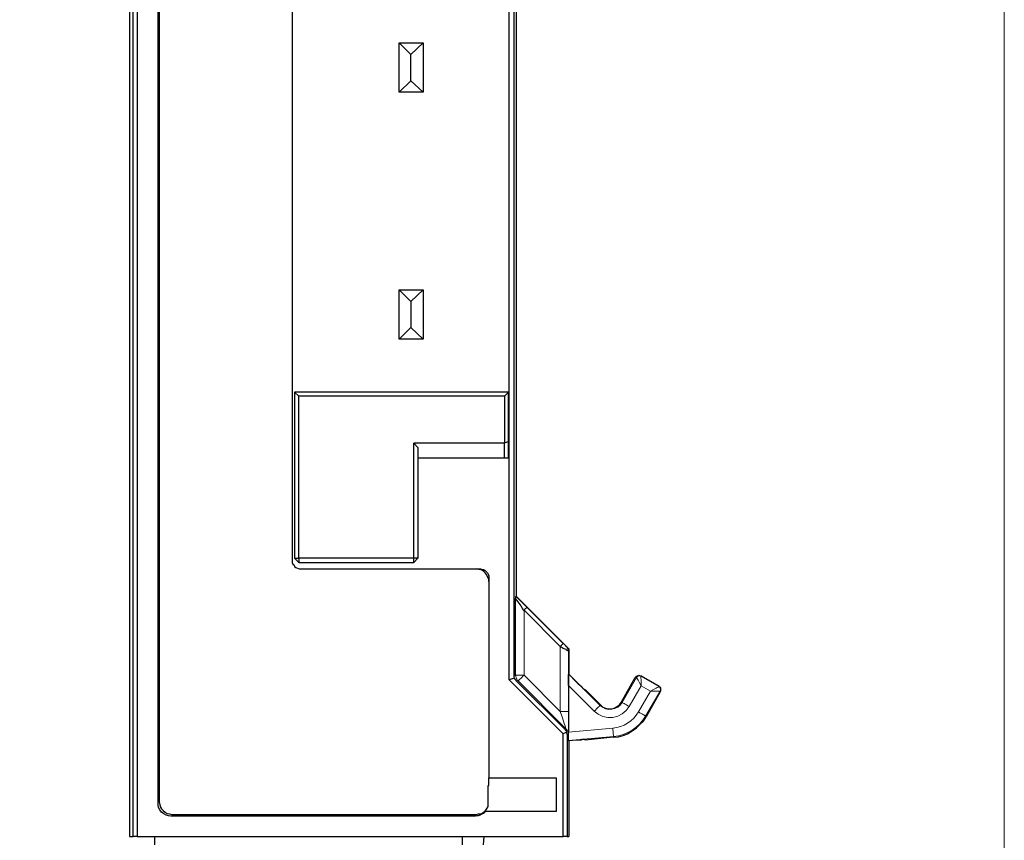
# Model space of a CAD drawing. Header units: millimetres. Extents: x 0 to 210, y 0 to 297.
# Tile 20 of 22: x 150 to 210, y 153 to 203. Entities that reach past the tile are written whole.
import ezdxf

# ---------------------------------------------------------------- set-up
doc = ezdxf.new("R2010")
doc.units = ezdxf.units.MM
doc.header["$MEASUREMENT"] = 0
for name, pattern in [('AI-Linetype-10', [12.7, 6.35, -1.27, 1.27, -1.27, 1.27, -1.27]), ('AI-Linetype-11', [12.7, 6.35, -1.27, 1.27, -1.27, 1.27, -1.27]), ('AI-Linetype-13', [12.7, 6.35, -1.27, 1.27, -1.27, 1.27, -1.27]), ('AI-Linetype-14', [12.7, 6.35, -1.27, 1.27, -1.27, 1.27, -1.27]), ('AI-Linetype-15', [12.7, 6.35, -1.27, 1.27, -1.27, 1.27, -1.27]), ('AI-Linetype-16', [12.7, 6.35, -1.27, 1.27, -1.27, 1.27, -1.27]), ('AI-Linetype-17', [12.7, 6.35, -1.27, 1.27, -1.27, 1.27, -1.27]), ('AI-Linetype-18', [12.7, 6.35, -1.27, 1.27, -1.27, 1.27, -1.27]), ('AI-Linetype-25', [12.7, 6.35, -1.27, 1.27, -1.27, 1.27, -1.27]), ('AI-Linetype-26', [12.7, 6.35, -1.27, 1.27, -1.27, 1.27, -1.27]), ('AI-Linetype-27', [12.7, 6.35, -1.27, 1.27, -1.27, 1.27, -1.27]), ('AI-Linetype-28', [12.7, 6.35, -1.27, 1.27, -1.27, 1.27, -1.27]), ('AI-Linetype-29', [12.7, 6.35, -1.27, 1.27, -1.27, 1.27, -1.27]), ('AI-Linetype-30', [12.7, 6.35, -1.27, 1.27, -1.27, 1.27, -1.27]), ('AI-Linetype-31', [12.7, 6.35, -1.27, 1.27, -1.27, 1.27, -1.27]), ('AI-Linetype-32', [12.7, 6.35, -1.27, 1.27, -1.27, 1.27, -1.27]), ('AI-Linetype-33', [12.7, 6.35, -1.27, 1.27, -1.27, 1.27, -1.27]), ('AI-Linetype-34', [12.7, 6.35, -1.27, 1.27, -1.27, 1.27, -1.27]), ('AI-Linetype-35', [12.7, 6.35, -1.27, 1.27, -1.27, 1.27, -1.27]), ('AI-Linetype-36', [12.7, 6.35, -1.27, 1.27, -1.27, 1.27, -1.27]), ('AI-Linetype-37', [12.7, 6.35, -1.27, 1.27, -1.27, 1.27, -1.27]), ('AI-Linetype-38', [12.7, 6.35, -1.27, 1.27, -1.27, 1.27, -1.27]), ('AI-Linetype-39', [12.7, 6.35, -1.27, 1.27, -1.27, 1.27, -1.27]), ('AI-Linetype-40', [12.7, 6.35, -1.27, 1.27, -1.27, 1.27, -1.27]), ('AI-Linetype-41', [12.7, 6.35, -1.27, 1.27, -1.27, 1.27, -1.27]), ('AI-Linetype-42', [12.7, 6.35, -1.27, 1.27, -1.27, 1.27, -1.27]), ('AI-Linetype-43', [12.7, 6.35, -1.27, 1.27, -1.27, 1.27, -1.27]), ('AI-Linetype-44', [12.7, 6.35, -1.27, 1.27, -1.27, 1.27, -1.27]), ('AI-Linetype-45', [12.7, 6.35, -1.27, 1.27, -1.27, 1.27, -1.27]), ('AI-Linetype-46', [12.7, 6.35, -1.27, 1.27, -1.27, 1.27, -1.27]), ('AI-Linetype-47', [12.7, 6.35, -1.27, 1.27, -1.27, 1.27, -1.27]), ('AI-Linetype-48', [12.7, 6.35, -1.27, 1.27, -1.27, 1.27, -1.27]), ('AI-Linetype-49', [12.7, 6.35, -1.27, 1.27, -1.27, 1.27, -1.27]), ('AI-Linetype-50', [12.7, 6.35, -1.27, 1.27, -1.27, 1.27, -1.27]), ('AI-Linetype-51', [12.7, 6.35, -1.27, 1.27, -1.27, 1.27, -1.27]), ('AI-Linetype-52', [12.7, 6.35, -1.27, 1.27, -1.27, 1.27, -1.27]), ('AI-Linetype-53', [12.7, 6.35, -1.27, 1.27, -1.27, 1.27, -1.27]), ('AI-Linetype-54', [12.7, 6.35, -1.27, 1.27, -1.27, 1.27, -1.27]), ('AI-Linetype-55', [12.7, 6.35, -1.27, 1.27, -1.27, 1.27, -1.27]), ('AI-Linetype-56', [12.7, 6.35, -1.27, 1.27, -1.27, 1.27, -1.27]), ('AI-Linetype-57', [12.7, 6.35, -1.27, 1.27, -1.27, 1.27, -1.27]), ('AI-Linetype-58', [12.7, 6.35, -1.27, 1.27, -1.27, 1.27, -1.27]), ('AI-Linetype-59', [12.7, 6.35, -1.27, 1.27, -1.27, 1.27, -1.27]), ('AI-Linetype-60', [12.7, 6.35, -1.27, 1.27, -1.27, 1.27, -1.27]), ('AI-Linetype-61', [12.7, 6.35, -1.27, 1.27, -1.27, 1.27, -1.27]), ('AI-Linetype-62', [12.7, 6.35, -1.27, 1.27, -1.27, 1.27, -1.27]), ('AI-Linetype-63', [12.7, 6.35, -1.27, 1.27, -1.27, 1.27, -1.27]), ('AI-Linetype-64', [12.7, 6.35, -1.27, 1.27, -1.27, 1.27, -1.27]), ('AI-Linetype-65', [12.7, 6.35, -1.27, 1.27, -1.27, 1.27, -1.27]), ('AI-Linetype-66', [12.7, 6.35, -1.27, 1.27, -1.27, 1.27, -1.27]), ('AI-Linetype-67', [12.7, 6.35, -1.27, 1.27, -1.27, 1.27, -1.27]), ('AI-Linetype-68', [12.7, 6.35, -1.27, 1.27, -1.27, 1.27, -1.27]), ('AI-Linetype-69', [12.7, 6.35, -1.27, 1.27, -1.27, 1.27, -1.27]), ('AI-Linetype-70', [12.7, 6.35, -1.27, 1.27, -1.27, 1.27, -1.27]), ('AI-Linetype-71', [12.7, 6.35, -1.27, 1.27, -1.27, 1.27, -1.27]), ('AI-Linetype-72', [12.7, 6.35, -1.27, 1.27, -1.27, 1.27, -1.27]), ('AI-Linetype-9', [12.7, 6.35, -1.27, 1.27, -1.27, 1.27, -1.27])]:
    doc.linetypes.add(name, pattern=pattern)
doc.layers.add('Capa 1', color=7, linetype='Continuous', lineweight=0)

# ---------------------------------------------------------------- blocks, each defined once
blk = doc.blocks.new('Block_0')
at = {"layer": 'Capa 1', "color": 8, "linetype": 'AI-Linetype-27', "lineweight": 18, "true_color": 0x808080}
blk.add_line((180.849, 167.44), (180.849, 163.492), dxfattribs=at)
at = {"layer": 'Capa 1', "color": 8, "linetype": 'AI-Linetype-37', "lineweight": 18, "true_color": 0x808080}
blk.add_line((180.849, 167.44), (183.05, 165.239), dxfattribs=at)
at = {"layer": 'Capa 1', "color": 8, "linetype": 'AI-Linetype-35', "lineweight": 18, "true_color": 0x808080}
blk.add_line((181.026, 167.617), (183.227, 165.416), dxfattribs=at)
at = {"layer": 'Capa 1', "color": 8, "linetype": 'AI-Linetype-39', "lineweight": 18, "true_color": 0x808080}
blk.add_line((183.05, 165.239), (183.05, 161.291), dxfattribs=at)
at = {"layer": 'Capa 1', "color": 8, "linetype": 'AI-Linetype-33', "lineweight": 18, "true_color": 0x808080}
blk.add_line((183.477, 165.169), (183.484, 165.172), dxfattribs=at)
at = {"layer": 'Capa 1', "color": 8, "linetype": 'AI-Linetype-36', "lineweight": 18, "true_color": 0x808080}
blk.add_line((183.483, 165.172), (183.557, 165.098), dxfattribs=at)
at = {"layer": 'Capa 1', "color": 8, "linetype": 'AI-Linetype-15', "lineweight": 18, "true_color": 0x808080}
blk.add_line((183.555, 164.994), (183.55, 164.992), dxfattribs=at)
at = {"layer": 'Capa 1', "color": 8, "linetype": 'AI-Linetype-13', "lineweight": 18, "true_color": 0x808080}
blk.add_line((180.233, 163.526), (180.349, 163.492), dxfattribs=at)
at = {"layer": 'Capa 1', "color": 8, "linetype": 'AI-Linetype-17', "lineweight": 18, "true_color": 0x808080}
blk.add_line((180.495, 163.138), (180.38, 163.172), dxfattribs=at)
at = {"layer": 'Capa 1', "color": 8, "linetype": 'AI-Linetype-30', "lineweight": 18, "true_color": 0x808080}
blk.add_line((180.849, 163.492), (183.05, 161.291), dxfattribs=at)
at = {"layer": 'Capa 1', "color": 8, "linetype": 'AI-Linetype-59', "lineweight": 18, "true_color": 0x808080}
blk.add_line((183.559, 163.564), (185.463, 161.659), dxfattribs=at)
at = {"layer": 'Capa 1', "color": 8, "linetype": 'AI-Linetype-47', "lineweight": 18, "true_color": 0x808080}
blk.add_line((186.801, 161.836), (187.676, 163.351), dxfattribs=at)
at = {"layer": 'Capa 1', "color": 8, "linetype": 'AI-Linetype-66', "lineweight": 18, "true_color": 0x808080}
blk.add_line((187.676, 163.351), (187.632, 163.376), dxfattribs=at)
at = {"layer": 'Capa 1', "color": 8, "linetype": 'AI-Linetype-65', "lineweight": 18, "true_color": 0x808080}
blk.add_line((187.949, 163.424), (187.974, 163.468), dxfattribs=at)
at = {"layer": 'Capa 1', "color": 8, "linetype": 'AI-Linetype-43', "lineweight": 18, "true_color": 0x808080}
blk.add_line((187.949, 163.424), (189.031, 162.799), dxfattribs=at)
at = {"layer": 'Capa 1', "color": 8, "linetype": 'AI-Linetype-18', "lineweight": 18, "true_color": 0x808080}
blk.add_line((183.395, 160.239), (180.495, 163.138), dxfattribs=at)
at = {"layer": 'Capa 1', "color": 8, "linetype": 'AI-Linetype-52', "lineweight": 18, "true_color": 0x808080}
blk.add_line((185.11, 161.306), (183.554, 162.861), dxfattribs=at)
at = {"layer": 'Capa 1', "color": 8, "linetype": 'AI-Linetype-45', "lineweight": 18, "true_color": 0x808080}
blk.add_line((187.959, 162.841), (187.234, 161.585), dxfattribs=at)
at = {"layer": 'Capa 1', "color": 8, "linetype": 'AI-Linetype-41', "lineweight": 18, "true_color": 0x808080}
blk.add_line((188.521, 162.516), (187.959, 162.841), dxfattribs=at)
at = {"layer": 'Capa 1', "color": 8, "linetype": 'AI-Linetype-68', "lineweight": 18, "true_color": 0x808080}
blk.add_line((189.031, 162.799), (189.056, 162.843), dxfattribs=at)
at = {"layer": 'Capa 1', "color": 8, "linetype": 'AI-Linetype-49', "lineweight": 18, "true_color": 0x808080}
blk.add_line((187.796, 161.261), (188.521, 162.516), dxfattribs=at)
at = {"layer": 'Capa 1', "color": 8, "linetype": 'AI-Linetype-55', "lineweight": 18, "true_color": 0x808080}
blk.add_line((189.104, 162.526), (188.229, 161.011), dxfattribs=at)
at = {"layer": 'Capa 1', "color": 8, "linetype": 'AI-Linetype-67', "lineweight": 18, "true_color": 0x808080}
blk.add_line((189.104, 162.526), (189.148, 162.501), dxfattribs=at)
at = {"layer": 'Capa 1', "color": 8, "linetype": 'AI-Linetype-71', "lineweight": 18, "true_color": 0x808080}
blk.add_line((185.463, 161.659), (185.499, 161.695), dxfattribs=at)
at = {"layer": 'Capa 1', "color": 8, "linetype": 'AI-Linetype-70', "lineweight": 18, "true_color": 0x808080}
blk.add_line((186.801, 161.836), (186.757, 161.861), dxfattribs=at)
at = {"layer": 'Capa 1', "color": 8, "linetype": 'AI-Linetype-69', "lineweight": 18, "true_color": 0x808080}
blk.add_line((188.229, 161.011), (188.273, 160.986), dxfattribs=at)
at = {"layer": 'Capa 1', "color": 8, "linetype": 'AI-Linetype-11', "lineweight": 18, "true_color": 0x808080}
blk.add_line((183.395, 160.239), (183.337, 160.215), dxfattribs=at)
at = {"layer": 'Capa 1', "color": 8, "linetype": 'AI-Linetype-51', "lineweight": 18, "true_color": 0x808080}
blk.add_line((183.554, 160.034), (186.239, 160.269), dxfattribs=at)
at = {"layer": 'Capa 1', "color": 8, "linetype": 'AI-Linetype-10', "lineweight": 18, "true_color": 0x808080}
blk.add_line((183.541, 159.885), (183.484, 159.861), dxfattribs=at)
at = {"layer": 'Capa 1', "color": 8, "linetype": 'AI-Linetype-64', "lineweight": 18, "true_color": 0x808080}
blk.add_line((186.282, 159.77), (183.559, 159.532), dxfattribs=at)
at = {"layer": 'Capa 1', "color": 8, "linetype": 'AI-Linetype-72', "lineweight": 18, "true_color": 0x808080}
blk.add_line((186.282, 159.77), (186.287, 159.72), dxfattribs=at)
at = {"layer": 'Capa 1'}
blk.add_lwpolyline([(0, 297), (210, 297), (210, 0), (0, 0)], close=True, dxfattribs=at)
at = {"layer": 'Capa 1', "color": 8, "linetype": 'AI-Linetype-28', "lineweight": 18, "true_color": 0x808080}
blk.add_lwpolyline([(180.355, 168.283), (180.469, 168.171), (180.631, 168.01), (180.824, 167.818), (181.026, 167.617)], dxfattribs=at)
at = {"layer": 'Capa 1', "color": 8, "linetype": 'AI-Linetype-29', "lineweight": 18, "true_color": 0x808080}
blk.add_lwpolyline([(181.026, 167.617), (181.022, 167.614), (181.012, 167.603), (180.995, 167.587), (180.973, 167.565), (180.947, 167.538), (180.916, 167.508), (180.883, 167.475), (180.849, 167.44)], dxfattribs=at)
at = {"layer": 'Capa 1', "color": 8, "linetype": 'AI-Linetype-38', "lineweight": 18, "true_color": 0x808080}
blk.add_lwpolyline([(183.05, 165.239), (183.084, 165.273), (183.117, 165.307), (183.148, 165.337), (183.175, 165.364), (183.196, 165.386), (183.213, 165.402), (183.223, 165.412), (183.227, 165.416)], dxfattribs=at)
at = {"layer": 'Capa 1', "color": 8, "linetype": 'AI-Linetype-34', "lineweight": 18, "true_color": 0x808080}
blk.add_lwpolyline([(183.477, 165.169), (183.472, 165.173), (183.458, 165.186), (183.435, 165.209), (183.403, 165.241), (183.318, 165.325), (183.227, 165.416)], dxfattribs=at)
at = {"layer": 'Capa 1', "color": 8, "linetype": 'AI-Linetype-40', "lineweight": 18, "true_color": 0x808080}
blk.add_lwpolyline([(183.477, 165.169), (183.493, 165.151), (183.508, 165.131), (183.521, 165.11), (183.531, 165.088), (183.539, 165.065), (183.545, 165.041), (183.549, 165.017), (183.55, 164.992)], dxfattribs=at)
at = {"layer": 'Capa 1', "color": 8, "linetype": 'AI-Linetype-16', "lineweight": 18, "true_color": 0x808080}
blk.add_lwpolyline([(180.349, 163.492), (180.351, 163.443), (180.358, 163.394), (180.37, 163.347), (180.387, 163.301), (180.408, 163.256), (180.433, 163.214), (180.463, 163.175), (180.495, 163.138)], dxfattribs=at)
at = {"layer": 'Capa 1', "color": 8, "linetype": 'AI-Linetype-26', "lineweight": 18, "true_color": 0x808080}
blk.add_lwpolyline([(180.849, 163.492), (180.753, 163.492), (180.659, 163.492), (180.574, 163.492), (180.499, 163.492), (180.436, 163.492), (180.39, 163.492), (180.36, 163.492), (180.349, 163.492)], dxfattribs=at)
at = {"layer": 'Capa 1', "color": 8, "linetype": 'AI-Linetype-25', "lineweight": 18, "true_color": 0x808080}
blk.add_lwpolyline([(180.495, 163.138), (180.503, 163.146), (180.523, 163.166), (180.556, 163.199), (180.6, 163.243), (180.653, 163.296), (180.714, 163.357), (180.78, 163.423), (180.849, 163.492)], dxfattribs=at)
at = {"layer": 'Capa 1', "color": 8, "linetype": 'AI-Linetype-57', "lineweight": 18, "true_color": 0x808080}
blk.add_lwpolyline([(187.676, 163.351), (187.727, 163.41), (187.797, 163.444), (187.875, 163.449), (187.949, 163.424)], dxfattribs=at)
at = {"layer": 'Capa 1', "color": 8, "linetype": 'AI-Linetype-48', "lineweight": 18, "true_color": 0x808080}
blk.add_lwpolyline([(187.959, 162.841), (187.859, 163.023), (187.769, 163.186), (187.731, 163.255), (187.703, 163.305), (187.684, 163.339), (187.676, 163.351)], dxfattribs=at)
at = {"layer": 'Capa 1', "color": 8, "linetype": 'AI-Linetype-42', "lineweight": 18, "true_color": 0x808080}
blk.add_lwpolyline([(187.959, 162.841), (187.954, 163.048), (187.95, 163.234), (187.949, 163.313), (187.948, 163.371), (187.948, 163.41), (187.948, 163.424)], dxfattribs=at)
at = {"layer": 'Capa 1', "color": 8, "linetype": 'AI-Linetype-44', "lineweight": 18, "true_color": 0x808080}
blk.add_lwpolyline([(188.521, 162.516), (188.703, 162.616), (188.866, 162.706), (188.935, 162.744), (188.985, 162.772), (189.019, 162.791), (189.031, 162.799)], dxfattribs=at)
at = {"layer": 'Capa 1', "color": 8, "linetype": 'AI-Linetype-58', "lineweight": 18, "true_color": 0x808080}
blk.add_lwpolyline([(189.031, 162.799), (189.064, 162.775), (189.091, 162.746), (189.124, 162.678), (189.129, 162.601), (189.104, 162.526)], dxfattribs=at)
at = {"layer": 'Capa 1', "color": 8, "linetype": 'AI-Linetype-54', "lineweight": 18, "true_color": 0x808080}
blk.add_lwpolyline([(188.521, 162.516), (188.729, 162.521), (188.915, 162.525), (188.994, 162.526), (189.051, 162.527), (189.09, 162.527), (189.104, 162.526)], dxfattribs=at)
at = {"layer": 'Capa 1', "color": 8, "linetype": 'AI-Linetype-60', "lineweight": 18, "true_color": 0x808080}
blk.add_lwpolyline([(185.11, 161.306), (185.178, 161.374), (185.243, 161.44), (185.304, 161.5), (185.357, 161.554), (185.401, 161.598), (185.435, 161.631), (185.455, 161.652), (185.463, 161.659)], dxfattribs=at)
at = {"layer": 'Capa 1', "color": 8, "linetype": 'AI-Linetype-53', "lineweight": 18, "true_color": 0x808080}
blk.add_lwpolyline([(187.234, 161.586), (187.05, 161.338), (186.815, 161.138), (186.54, 160.997), (186.241, 160.922), (185.932, 160.917), (185.631, 160.982), (185.351, 161.114), (185.11, 161.306)], dxfattribs=at)
at = {"layer": 'Capa 1', "color": 8, "linetype": 'AI-Linetype-61', "lineweight": 18, "true_color": 0x808080}
blk.add_lwpolyline([(185.463, 161.659), (185.616, 161.539), (185.791, 161.455), (185.981, 161.415), (186.176, 161.418), (186.364, 161.465), (186.537, 161.554), (186.685, 161.679), (186.801, 161.835)], dxfattribs=at)
at = {"layer": 'Capa 1', "color": 8, "linetype": 'AI-Linetype-46', "lineweight": 18, "true_color": 0x808080}
blk.add_lwpolyline([(187.234, 161.586), (187.15, 161.634), (187.07, 161.68), (186.996, 161.723), (186.931, 161.761), (186.877, 161.792), (186.836, 161.815), (186.811, 161.83), (186.801, 161.835)], dxfattribs=at)
at = {"layer": 'Capa 1', "color": 8, "linetype": 'AI-Linetype-31', "lineweight": 18, "true_color": 0x808080}
blk.add_lwpolyline([(183.05, 161.291), (183.179, 160.903), (183.296, 160.547), (183.341, 160.409), (183.372, 160.313), (183.39, 160.257), (183.394, 160.243), (183.395, 160.239)], dxfattribs=at)
at = {"layer": 'Capa 1', "color": 8, "linetype": 'AI-Linetype-32', "lineweight": 18, "true_color": 0x808080}
blk.add_lwpolyline([(183.55, 161.291), (183.54, 161.291), (183.511, 161.291), (183.464, 161.291), (183.402, 161.291), (183.326, 161.291), (183.24, 161.291), (183.147, 161.291), (183.05, 161.291)], dxfattribs=at)
at = {"layer": 'Capa 1', "color": 8, "linetype": 'AI-Linetype-14', "lineweight": 18, "true_color": 0x808080}
blk.add_lwpolyline([(183.55, 161.291), (183.549, 160.773), (183.548, 160.298), (183.546, 160.117), (183.544, 159.985), (183.543, 159.91), (183.541, 159.885)], dxfattribs=at)
at = {"layer": 'Capa 1', "color": 8, "linetype": 'AI-Linetype-50', "lineweight": 18, "true_color": 0x808080}
blk.add_lwpolyline([(186.239, 160.269), (186.476, 160.304), (186.707, 160.367), (186.929, 160.458), (187.139, 160.574), (187.333, 160.715), (187.509, 160.878), (187.664, 161.06), (187.796, 161.261)], dxfattribs=at)
at = {"layer": 'Capa 1', "color": 8, "linetype": 'AI-Linetype-62', "lineweight": 18, "true_color": 0x808080}
blk.add_lwpolyline([(188.229, 161.011), (188.064, 160.761), (187.87, 160.532), (187.65, 160.329), (187.408, 160.152), (187.146, 160.007), (186.868, 159.894), (186.579, 159.815), (186.282, 159.77)], dxfattribs=at)
at = {"layer": 'Capa 1', "color": 8, "linetype": 'AI-Linetype-56', "lineweight": 18, "true_color": 0x808080}
blk.add_lwpolyline([(187.796, 161.261), (187.88, 161.212), (187.96, 161.166), (188.034, 161.123), (188.1, 161.085), (188.154, 161.054), (188.194, 161.031), (188.22, 161.016), (188.229, 161.011)], dxfattribs=at)
at = {"layer": 'Capa 1', "color": 8, "linetype": 'AI-Linetype-9', "lineweight": 18, "true_color": 0x808080}
blk.add_lwpolyline([(183.541, 159.885), (183.539, 159.934), (183.532, 159.983), (183.52, 160.03), (183.503, 160.076), (183.482, 160.121), (183.457, 160.163), (183.428, 160.202), (183.395, 160.239)], dxfattribs=at)
at = {"layer": 'Capa 1', "color": 8, "linetype": 'AI-Linetype-63', "lineweight": 18, "true_color": 0x808080}
blk.add_lwpolyline([(186.239, 160.269), (186.247, 160.173), (186.255, 160.08), (186.263, 159.994), (186.269, 159.919), (186.275, 159.858), (186.279, 159.811), (186.281, 159.782), (186.283, 159.77)], dxfattribs=at)
at = {"layer": 'Capa 1', "color": 18, "lineweight": 25, "true_color": 0x000000}
for points in [[(179.943, 163.212), (179.943, 163.212), (179.943, 239.2), (179.943, 239.2)], [(180.226, 239.2), (180.226, 239.2), (180.226, 163.494), (180.226, 163.494)], [(180.402, 168.257), (180.402, 168.257), (180.402, 239.2), (180.402, 239.2)], [(156.907, 232.674), (156.907, 232.674), (156.907, 153.687), (156.907, 153.687)], [(157.119, 153.687), (157.119, 153.687), (157.119, 232.885), (157.119, 232.885)], [(157.366, 232.885), (157.366, 232.885), (157.366, 153.687), (157.366, 153.687)], [(158.636, 155.733), (158.636, 155.733), (158.636, 232.885), (158.636, 232.885)], [(158.706, 232.921), (158.706, 232.921), (158.706, 155.804), (158.706, 155.804)], [(166.785, 214.929), (166.785, 214.929), (166.785, 170.444), (166.785, 170.444)], [(173.276, 198.878), (173.276, 198.878), (173.276, 201.876), (173.276, 201.876)], [(173.276, 201.876), (173.276, 201.876), (173.981, 201.171), (173.981, 201.171)], [(173.276, 201.876), (173.276, 201.876), (174.722, 201.876), (174.722, 201.876)], [(173.981, 201.171), (173.981, 201.171), (174.722, 201.876), (174.722, 201.876)], [(174.722, 201.876), (174.722, 201.876), (174.722, 198.878), (174.722, 198.878)], [(173.981, 199.583), (173.981, 199.583), (173.981, 201.171), (173.981, 201.171)], [(173.276, 198.878), (173.276, 198.878), (173.981, 199.583), (173.981, 199.583)], [(174.722, 198.878), (174.722, 198.878), (173.981, 199.583), (173.981, 199.583)], [(174.722, 198.878), (174.722, 198.878), (173.276, 198.878), (173.276, 198.878)], [(173.276, 183.885), (173.276, 183.885), (173.276, 186.883), (173.276, 186.883)], [(173.276, 186.883), (173.276, 186.883), (173.981, 186.178), (173.981, 186.178)], [(173.276, 186.883), (173.276, 186.883), (174.722, 186.883), (174.722, 186.883)], [(174.722, 186.883), (174.722, 186.883), (173.981, 186.178), (173.981, 186.178)], [(174.722, 186.883), (174.722, 186.883), (174.722, 183.885), (174.722, 183.885)], [(173.981, 186.178), (173.981, 186.178), (173.981, 184.59), (173.981, 184.59)], [(173.276, 183.885), (173.276, 183.885), (173.981, 184.59), (173.981, 184.59)], [(173.981, 184.59), (173.981, 184.59), (174.722, 183.885), (174.722, 183.885)], [(174.722, 183.885), (174.722, 183.885), (173.276, 183.885), (173.276, 183.885)], [(179.908, 180.674), (179.908, 180.674), (166.926, 180.674), (166.926, 180.674)], [(167.173, 180.427), (167.173, 180.427), (166.926, 180.674), (166.926, 180.674)], [(166.926, 180.674), (166.926, 180.674), (166.926, 170.585), (166.926, 170.585)], [(179.908, 180.674), (179.908, 180.674), (179.661, 180.427), (179.661, 180.427)], [(179.908, 177.676), (179.908, 177.676), (179.908, 180.674), (179.908, 180.674)], [(179.661, 180.427), (179.661, 180.427), (167.173, 180.427), (167.173, 180.427)], [(167.173, 170.585), (167.173, 170.585), (167.173, 180.427), (167.173, 180.427)], [(179.661, 180.427), (179.661, 180.427), (179.661, 177.57), (179.661, 177.57)], [(179.661, 177.57), (179.661, 177.57), (174.158, 177.57), (174.158, 177.57)], [(174.158, 170.585), (174.158, 170.585), (174.158, 177.57), (174.158, 177.57)], [(174.158, 177.57), (174.158, 177.57), (174.405, 177.323), (174.405, 177.323)], [(179.908, 177.676), (179.908, 177.676), (179.661, 177.57), (179.661, 177.57)], [(179.661, 176.688), (179.661, 176.688), (179.661, 177.57), (179.661, 177.57)], [(179.908, 176.688), (179.908, 176.688), (179.908, 177.676), (179.908, 177.676)], [(174.405, 177.323), (174.405, 177.323), (174.405, 170.585), (174.405, 170.585)], [(174.405, 176.688), (174.405, 176.688), (179.661, 176.688), (179.661, 176.688)], [(179.661, 176.688), (179.661, 176.688), (179.908, 176.688), (179.908, 176.688)], [(166.926, 170.585), (166.926, 170.585), (167.173, 170.585), (167.173, 170.585)], [(166.926, 170.585), (166.926, 170.585), (167.173, 170.338), (167.173, 170.338)], [(174.158, 170.585), (174.158, 170.585), (167.173, 170.585), (167.173, 170.585)], [(167.173, 170.585), (167.173, 170.585), (167.173, 170.338), (167.173, 170.338)], [(167.173, 170.338), (167.173, 170.338), (174.158, 170.338), (174.158, 170.338)], [(174.405, 170.585), (174.405, 170.585), (174.158, 170.585), (174.158, 170.585)], [(174.158, 170.338), (174.158, 170.338), (174.158, 170.585), (174.158, 170.585)], [(174.405, 170.585), (174.405, 170.585), (174.158, 170.338), (174.158, 170.338)], [(167.279, 169.95), (167.279, 169.95), (178.215, 169.95), (178.215, 169.95)], [(178.709, 169.421), (178.709, 169.421), (178.709, 157.25), (178.709, 157.25)], [(180.331, 168.257), (180.331, 168.257), (180.402, 168.257), (180.402, 168.257)], [(180.331, 163.459), (180.331, 163.459), (180.331, 168.151), (180.331, 168.151)], [(180.402, 168.257), (180.402, 168.257), (183.577, 165.082), (183.577, 165.082)], [(183.542, 165.082), (183.542, 165.082), (183.542, 165.082), (183.542, 165.082)], [(183.577, 165.082), (183.577, 165.082), (183.542, 165.082), (183.542, 165.082)], [(183.542, 164.976), (183.542, 164.976), (183.542, 161.272), (183.542, 161.272)], [(183.577, 165.082), (183.577, 165.082), (183.577, 163.565), (183.577, 163.565)], [(180.261, 163.318), (180.261, 163.318), (179.943, 163.212), (179.943, 163.212)], [(183.224, 159.931), (183.224, 159.931), (179.943, 163.212), (179.943, 163.212)], [(183.542, 163.565), (183.542, 163.565), (183.542, 163.529), (183.542, 163.529)], [(183.542, 163.565), (183.542, 163.565), (184.036, 163.071), (184.036, 163.071)], [(186.752, 161.836), (186.752, 161.836), (187.599, 163.353), (187.599, 163.353)], [(187.951, 163.459), (187.951, 163.459), (189.045, 162.824), (189.045, 162.824)], [(180.367, 163.141), (180.367, 163.141), (183.33, 160.213), (183.33, 160.213)], [(183.542, 162.859), (183.542, 162.859), (183.542, 160.002), (183.542, 160.002)], [(184.565, 162.577), (184.565, 162.577), (184.565, 162.612), (184.565, 162.612)], [(184.565, 162.612), (184.565, 162.612), (185.482, 161.695), (185.482, 161.695)], [(189.116, 162.471), (189.116, 162.471), (188.269, 160.954), (188.269, 160.954)], [(183.436, 160.037), (183.436, 160.037), (183.224, 159.931), (183.224, 159.931)], [(183.224, 153.687), (183.224, 153.687), (183.224, 159.931), (183.224, 159.931)], [(183.471, 159.86), (183.471, 159.86), (183.471, 153.687), (183.471, 153.687)], [(186.258, 159.719), (186.258, 159.719), (184.565, 159.543), (184.565, 159.543)], [(184.565, 159.543), (184.565, 159.543), (184.565, 159.578), (184.565, 159.578)], [(184.036, 159.543), (184.036, 159.543), (183.542, 159.508), (183.542, 159.508)], [(183.542, 159.508), (183.542, 159.508), (183.542, 159.508), (183.542, 159.508)], [(183.577, 159.508), (183.577, 159.508), (183.577, 153.687), (183.577, 153.687)], [(178.709, 156.791), (178.709, 156.791), (178.709, 157.25), (178.709, 157.25)], [(178.709, 157.25), (178.709, 157.25), (182.801, 157.25), (182.801, 157.25)], [(182.801, 157.25), (182.801, 157.25), (182.801, 155.204), (182.801, 155.204)], [(178.673, 156.791), (178.673, 156.791), (178.709, 156.791), (178.709, 156.791)], [(178.673, 155.521), (178.673, 155.521), (178.673, 156.791), (178.673, 156.791)], [(177.897, 154.922), (177.897, 154.922), (159.412, 154.922), (159.412, 154.922)], [(159.482, 155.027), (159.482, 155.027), (177.968, 155.027), (177.968, 155.027)], [(178.532, 155.204), (178.532, 155.204), (178.532, 155.274), (178.532, 155.274)], [(178.532, 155.204), (178.532, 155.204), (178.532, 155.204), (178.532, 155.204)], [(182.801, 155.204), (182.801, 155.204), (178.532, 155.204), (178.532, 155.204)], [(156.907, 153.687), (156.907, 153.687), (157.119, 153.687), (157.119, 153.687)], [(157.366, 153.687), (157.366, 153.687), (157.119, 153.687), (157.119, 153.687)], [(157.366, 153.687), (157.366, 153.687), (183.224, 153.687), (183.224, 153.687)], [(158.424, 153.687), (158.424, 153.687), (158.424, 153.193), (158.424, 153.193)], [(177.121, 153.193), (177.121, 153.193), (177.121, 153.687), (177.121, 153.687)], [(178.391, 153.193), (178.391, 153.193), (178.426, 153.687), (178.426, 153.687)], [(183.471, 153.687), (183.471, 153.687), (183.224, 153.687), (183.224, 153.687)], [(183.471, 153.687), (183.471, 153.687), (183.577, 153.687), (183.577, 153.687)]]:
    blk.add_open_spline(points, degree=3, dxfattribs=at)
for points, knots in [([(166.785, 170.444), (166.785, 170.444), (166.785, 170.338), (166.785, 170.338), (166.785, 170.338), (166.82, 170.232), (166.82, 170.232), (166.82, 170.232), (166.891, 170.162), (166.891, 170.162), (166.891, 170.162), (166.926, 170.091), (166.926, 170.091), (166.926, 170.091), (166.996, 170.02), (166.996, 170.02), (166.996, 170.02), (167.102, 169.985), (167.102, 169.985), (167.102, 169.985), (167.208, 169.95), (167.208, 169.95), (167.208, 169.95), (167.279, 169.95), (167.279, 169.95)], [0, 0, 0, 0, 1, 1, 1, 2, 2, 2, 3, 3, 3, 4, 4, 4, 5, 5, 5, 6, 6, 6, 7, 7, 7, 8, 8, 8, 8]), ([(178.709, 169.174), (178.709, 169.174), (178.709, 169.315), (178.709, 169.315), (178.709, 169.315), (178.638, 169.456), (178.638, 169.456), (178.638, 169.456), (178.567, 169.597), (178.567, 169.597), (178.567, 169.597), (178.497, 169.703), (178.497, 169.703), (178.497, 169.703), (178.391, 169.809), (178.391, 169.809), (178.391, 169.809), (178.25, 169.879), (178.25, 169.879), (178.25, 169.879), (178.109, 169.915), (178.109, 169.915), (178.109, 169.915), (177.968, 169.95), (177.968, 169.95)], [0, 0, 0, 0, 1, 1, 1, 2, 2, 2, 3, 3, 3, 4, 4, 4, 5, 5, 5, 6, 6, 6, 7, 7, 7, 8, 8, 8, 8]), ([(178.215, 169.95), (178.215, 169.95), (178.321, 169.915), (178.321, 169.915), (178.321, 169.915), (178.391, 169.915), (178.391, 169.915), (178.391, 169.915), (178.497, 169.844), (178.497, 169.844), (178.497, 169.844), (178.567, 169.774), (178.567, 169.774), (178.567, 169.774), (178.638, 169.703), (178.638, 169.703), (178.638, 169.703), (178.673, 169.632), (178.673, 169.632), (178.673, 169.632), (178.709, 169.527), (178.709, 169.527), (178.709, 169.527), (178.709, 169.421), (178.709, 169.421)], [0, 0, 0, 0, 1, 1, 1, 2, 2, 2, 3, 3, 3, 4, 4, 4, 5, 5, 5, 6, 6, 6, 7, 7, 7, 8, 8, 8, 8]), ([(180.331, 168.257), (180.331, 168.257), (180.331, 168.257), (180.331, 168.257), (180.331, 168.257), (180.331, 168.151), (180.331, 168.151)], [0, 0, 0, 0, 1, 1, 1, 2, 2, 2, 2]), ([(180.331, 168.151), (180.331, 168.151), (180.331, 168.151), (180.331, 168.151), (180.331, 168.151), (180.367, 168.115), (180.367, 168.115), (180.367, 168.115), (180.402, 168.045), (180.402, 168.045), (180.402, 168.045), (180.473, 167.939), (180.473, 167.939), (180.473, 167.939), (180.649, 167.692), (180.649, 167.692), (180.649, 167.692), (180.825, 167.41), (180.825, 167.41)], [0, 0, 0, 0, 1, 1, 1, 2, 2, 2, 3, 3, 3, 4, 4, 4, 5, 5, 5, 6, 6, 6, 6]), ([(183.542, 164.976), (183.542, 164.976), (183.506, 164.976), (183.506, 164.976), (183.506, 164.976), (183.436, 165.011), (183.436, 165.011), (183.436, 165.011), (183.401, 165.046), (183.401, 165.046), (183.401, 165.046), (183.224, 165.117), (183.224, 165.117), (183.224, 165.117), (183.048, 165.223), (183.048, 165.223)], [0, 0, 0, 0, 1, 1, 1, 2, 2, 2, 3, 3, 3, 4, 4, 4, 5, 5, 5, 5]), ([(183.542, 164.976), (183.542, 164.976), (183.542, 165.011), (183.542, 165.011), (183.542, 165.011), (183.506, 165.082), (183.506, 165.082), (183.506, 165.082), (183.506, 165.117), (183.506, 165.117), (183.506, 165.117), (183.471, 165.152), (183.471, 165.152)], [0, 0, 0, 0, 1, 1, 1, 2, 2, 2, 3, 3, 3, 4, 4, 4, 4]), ([(183.542, 164.976), (183.542, 164.976), (183.542, 165.011), (183.542, 165.011), (183.542, 165.011), (183.542, 165.046), (183.542, 165.046), (183.542, 165.046), (183.542, 165.082), (183.542, 165.082)], [0, 0, 0, 0, 1, 1, 1, 2, 2, 2, 3, 3, 3, 3]), ([(180.226, 163.494), (180.226, 163.494), (180.226, 163.459), (180.226, 163.459), (180.226, 163.459), (180.226, 163.388), (180.226, 163.388), (180.226, 163.388), (180.261, 163.318), (180.261, 163.318)], [0, 0, 0, 0, 1, 1, 1, 2, 2, 2, 3, 3, 3, 3]), ([(180.261, 163.318), (180.261, 163.318), (180.296, 163.247), (180.296, 163.247), (180.296, 163.247), (180.331, 163.212), (180.331, 163.212), (180.331, 163.212), (180.367, 163.141), (180.367, 163.141)], [0, 0, 0, 0, 1, 1, 1, 2, 2, 2, 3, 3, 3, 3]), ([(183.542, 162.859), (183.542, 162.859), (183.542, 162.965), (183.542, 162.965), (183.542, 162.965), (183.542, 163.106), (183.542, 163.106), (183.542, 163.106), (183.542, 163.247), (183.542, 163.247), (183.542, 163.247), (183.542, 163.353), (183.542, 163.353), (183.542, 163.353), (183.542, 163.424), (183.542, 163.424), (183.542, 163.424), (183.542, 163.494), (183.542, 163.494), (183.542, 163.494), (183.542, 163.529), (183.542, 163.529)], [0, 0, 0, 0, 1, 1, 1, 2, 2, 2, 3, 3, 3, 4, 4, 4, 5, 5, 5, 6, 6, 6, 7, 7, 7, 7]), ([(187.599, 163.353), (187.599, 163.353), (187.669, 163.424), (187.669, 163.424), (187.669, 163.424), (187.74, 163.459), (187.74, 163.459), (187.74, 163.459), (187.81, 163.494), (187.81, 163.494), (187.81, 163.494), (187.916, 163.459), (187.916, 163.459), (187.916, 163.459), (187.951, 163.459), (187.951, 163.459)], [0, 0, 0, 0, 1, 1, 1, 2, 2, 2, 3, 3, 3, 4, 4, 4, 5, 5, 5, 5]), ([(184.036, 163.071), (184.036, 163.071), (184.141, 162.965), (184.141, 162.965), (184.141, 162.965), (184.212, 162.894), (184.212, 162.894), (184.212, 162.894), (184.318, 162.824), (184.318, 162.824), (184.318, 162.824), (184.388, 162.753), (184.388, 162.753), (184.388, 162.753), (184.424, 162.683), (184.424, 162.683), (184.424, 162.683), (184.494, 162.647), (184.494, 162.647), (184.494, 162.647), (184.529, 162.612), (184.529, 162.612), (184.529, 162.612), (184.529, 162.577), (184.529, 162.577), (184.529, 162.577), (184.565, 162.577), (184.565, 162.577)], [0, 0, 0, 0, 1, 1, 1, 2, 2, 2, 3, 3, 3, 4, 4, 4, 5, 5, 5, 6, 6, 6, 7, 7, 7, 8, 8, 8, 9, 9, 9, 9]), ([(189.116, 162.471), (189.116, 162.471), (189.151, 162.542), (189.151, 162.542), (189.151, 162.542), (189.151, 162.577), (189.151, 162.577), (189.151, 162.577), (189.151, 162.612), (189.151, 162.612), (189.151, 162.612), (189.151, 162.683), (189.151, 162.683), (189.151, 162.683), (189.151, 162.718), (189.151, 162.718), (189.151, 162.718), (189.116, 162.753), (189.116, 162.753), (189.116, 162.753), (189.08, 162.789), (189.08, 162.789), (189.08, 162.789), (189.045, 162.824), (189.045, 162.824)], [0, 0, 0, 0, 1, 1, 1, 2, 2, 2, 3, 3, 3, 4, 4, 4, 5, 5, 5, 6, 6, 6, 7, 7, 7, 8, 8, 8, 8]), ([(185.482, 161.695), (185.482, 161.695), (185.623, 161.554), (185.623, 161.554), (185.623, 161.554), (185.799, 161.483), (185.799, 161.483), (185.799, 161.483), (185.976, 161.448), (185.976, 161.448), (185.976, 161.448), (186.152, 161.448), (186.152, 161.448), (186.152, 161.448), (186.329, 161.483), (186.329, 161.483), (186.329, 161.483), (186.505, 161.589), (186.505, 161.589), (186.505, 161.589), (186.646, 161.695), (186.646, 161.695), (186.646, 161.695), (186.752, 161.836), (186.752, 161.836)], [0, 0, 0, 0, 1, 1, 1, 2, 2, 2, 3, 3, 3, 4, 4, 4, 5, 5, 5, 6, 6, 6, 7, 7, 7, 8, 8, 8, 8]), ([(186.258, 159.719), (186.258, 159.719), (186.576, 159.755), (186.576, 159.755), (186.576, 159.755), (186.858, 159.825), (186.858, 159.825), (186.858, 159.825), (187.14, 159.931), (187.14, 159.931), (187.14, 159.931), (187.422, 160.107), (187.422, 160.107), (187.422, 160.107), (187.669, 160.284), (187.669, 160.284), (187.669, 160.284), (187.881, 160.495), (187.881, 160.495), (187.881, 160.495), (188.092, 160.707), (188.092, 160.707), (188.092, 160.707), (188.269, 160.954), (188.269, 160.954)], [0, 0, 0, 0, 1, 1, 1, 2, 2, 2, 3, 3, 3, 4, 4, 4, 5, 5, 5, 6, 6, 6, 7, 7, 7, 8, 8, 8, 8]), ([(183.33, 160.213), (183.33, 160.213), (183.365, 160.143), (183.365, 160.143), (183.365, 160.143), (183.401, 160.107), (183.401, 160.107), (183.401, 160.107), (183.436, 160.037), (183.436, 160.037)], [0, 0, 0, 0, 1, 1, 1, 2, 2, 2, 3, 3, 3, 3]), ([(183.436, 160.037), (183.436, 160.037), (183.436, 159.966), (183.436, 159.966), (183.436, 159.966), (183.471, 159.896), (183.471, 159.896), (183.471, 159.896), (183.471, 159.86), (183.471, 159.86)], [0, 0, 0, 0, 1, 1, 1, 2, 2, 2, 3, 3, 3, 3]), ([(183.542, 159.508), (183.542, 159.508), (183.542, 159.543), (183.542, 159.543), (183.542, 159.543), (183.542, 159.614), (183.542, 159.614), (183.542, 159.614), (183.542, 159.649), (183.542, 159.649), (183.542, 159.649), (183.542, 159.755), (183.542, 159.755), (183.542, 159.755), (183.542, 159.825), (183.542, 159.825), (183.542, 159.825), (183.542, 159.931), (183.542, 159.931), (183.542, 159.931), (183.542, 160.002), (183.542, 160.002)], [0, 0, 0, 0, 1, 1, 1, 2, 2, 2, 3, 3, 3, 4, 4, 4, 5, 5, 5, 6, 6, 6, 7, 7, 7, 7]), ([(184.565, 159.578), (184.565, 159.578), (184.529, 159.578), (184.529, 159.578), (184.529, 159.578), (184.494, 159.578), (184.494, 159.578), (184.494, 159.578), (184.424, 159.578), (184.424, 159.578), (184.424, 159.578), (184.388, 159.578), (184.388, 159.578), (184.388, 159.578), (184.318, 159.543), (184.318, 159.543), (184.318, 159.543), (184.212, 159.543), (184.212, 159.543), (184.212, 159.543), (184.141, 159.543), (184.141, 159.543), (184.141, 159.543), (184.036, 159.543), (184.036, 159.543)], [0, 0, 0, 0, 1, 1, 1, 2, 2, 2, 3, 3, 3, 4, 4, 4, 5, 5, 5, 6, 6, 6, 7, 7, 7, 8, 8, 8, 8]), ([(159.412, 154.922), (159.412, 154.922), (159.271, 154.957), (159.271, 154.957), (159.271, 154.957), (159.129, 154.992), (159.129, 154.992), (159.129, 154.992), (158.988, 155.063), (158.988, 155.063), (158.988, 155.063), (158.847, 155.169), (158.847, 155.169), (158.847, 155.169), (158.741, 155.31), (158.741, 155.31), (158.741, 155.31), (158.671, 155.451), (158.671, 155.451), (158.671, 155.451), (158.636, 155.592), (158.636, 155.592), (158.636, 155.592), (158.636, 155.733), (158.636, 155.733)], [0, 0, 0, 0, 1, 1, 1, 2, 2, 2, 3, 3, 3, 4, 4, 4, 5, 5, 5, 6, 6, 6, 7, 7, 7, 8, 8, 8, 8]), ([(158.706, 155.804), (158.706, 155.804), (158.741, 155.627), (158.741, 155.627), (158.741, 155.627), (158.777, 155.486), (158.777, 155.486), (158.777, 155.486), (158.847, 155.38), (158.847, 155.38), (158.847, 155.38), (158.953, 155.274), (158.953, 155.274), (158.953, 155.274), (159.059, 155.169), (159.059, 155.169), (159.059, 155.169), (159.2, 155.098), (159.2, 155.098), (159.2, 155.098), (159.341, 155.063), (159.341, 155.063), (159.341, 155.063), (159.482, 155.027), (159.482, 155.027)], [0, 0, 0, 0, 1, 1, 1, 2, 2, 2, 3, 3, 3, 4, 4, 4, 5, 5, 5, 6, 6, 6, 7, 7, 7, 8, 8, 8, 8]), ([(177.968, 155.027), (177.968, 155.027), (178.074, 155.063), (178.074, 155.063), (178.074, 155.063), (178.179, 155.063), (178.179, 155.063), (178.179, 155.063), (178.285, 155.098), (178.285, 155.098), (178.285, 155.098), (178.391, 155.169), (178.391, 155.169), (178.391, 155.169), (178.497, 155.239), (178.497, 155.239), (178.497, 155.239), (178.567, 155.345), (178.567, 155.345), (178.567, 155.345), (178.603, 155.415), (178.603, 155.415), (178.603, 155.415), (178.673, 155.521), (178.673, 155.521)], [0, 0, 0, 0, 1, 1, 1, 2, 2, 2, 3, 3, 3, 4, 4, 4, 5, 5, 5, 6, 6, 6, 7, 7, 7, 8, 8, 8, 8]), ([(178.532, 155.204), (178.532, 155.204), (178.462, 155.169), (178.462, 155.169), (178.462, 155.169), (178.391, 155.098), (178.391, 155.098), (178.391, 155.098), (178.321, 155.063), (178.321, 155.063), (178.321, 155.063), (178.25, 155.027), (178.25, 155.027), (178.25, 155.027), (178.179, 154.992), (178.179, 154.992), (178.179, 154.992), (178.074, 154.957), (178.074, 154.957), (178.074, 154.957), (178.003, 154.957), (178.003, 154.957), (178.003, 154.957), (177.897, 154.922), (177.897, 154.922)], [0, 0, 0, 0, 1, 1, 1, 2, 2, 2, 3, 3, 3, 4, 4, 4, 5, 5, 5, 6, 6, 6, 7, 7, 7, 8, 8, 8, 8])]:
    blk.add_open_spline(points, degree=3, knots=knots, dxfattribs=at)

msp = doc.modelspace()

# ---------------------------------------------------------------- block references
at = {"layer": 'Capa 1'}
msp.add_blockref('Block_0', (0, 0), dxfattribs=at)

doc.saveas('drawing.dxf')
